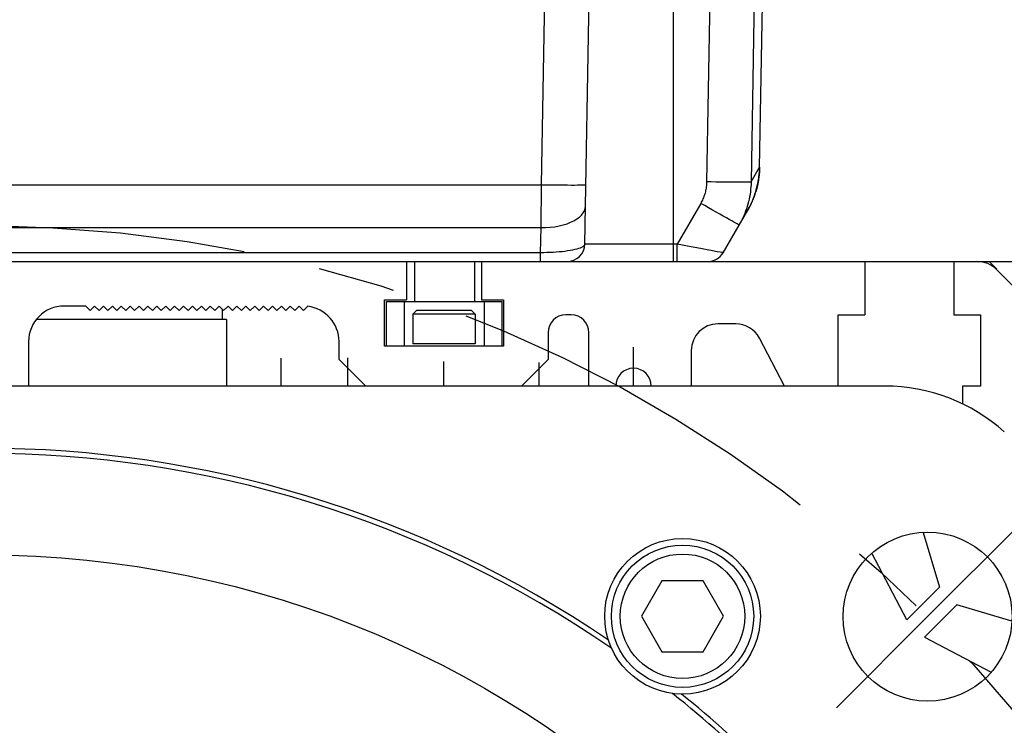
# Model space of a CAD drawing. Header units: millimetres. Extents: x 0 to 420, y 0 to 297.
# Tile 57 of 65: x 331 to 354, y 204 to 220. Entities that reach past the tile are written whole.
import ezdxf

# ---------------------------------------------------------------- set-up
doc = ezdxf.new("R2010")
doc.units = ezdxf.units.MM
doc.header["$LTSCALE"] = 23.1
doc.linetypes.add('CENTER', pattern=[0.6, 0.375, -0.075, 0.075, -0.075])
doc.layers.get('0').update_dxf_attribs({"linetype": 'CONTINUOUS'})
for name, color, linetype in [('AXIS', 7, 'CONTINUOUS'), ('COMPONENTS', 7, 'CONTINUOUS'), ('DIMENSION', 7, 'CONTINUOUS')]:
    doc.layers.add(name, color=color, linetype=linetype)
doc.styles.get("Standard").update_dxf_attribs({"font": 'arial.ttf'})
doc.dimstyles.new('DIMSTYLE_14', dxfattribs={"dimtxt": 3, "dimasz": 3, "dimexe": 0.18, "dimexo": 0.0625, "dimgap": 0.09, "dimtad": 1, "dimdec": 1, "dimlfac": 5, "dimdsep": 46, "dimtxsty": 'STANDARD', "dimblk": '_FILLED', "dimblk1": '_FILLED', "dimblk2": '_FILLED', "dimcen": 0.09, "dimadec": 0, "dimazin": 0, "dimtp": 0.8, "dimtm": 0.8, "dimtfac": 1, "dimtdec": 1, "dimtofl": 0, "dimtmove": 0, "dimatfit": 3, "dimldrblk": '_FILLED', "dimfxl": 1, "dimtolj": 1, "dimarcsym": 0})
doc.dimstyles.new('DIMSTYLE_6', dxfattribs={"dimtxt": 3, "dimasz": 3, "dimexe": 0.18, "dimexo": 0.0625, "dimgap": 0.09, "dimtad": 1, "dimdec": 1, "dimlfac": 5, "dimdsep": 46, "dimtxsty": 'STANDARD', "dimblk": '_FILLED', "dimblk1": '_FILLED', "dimblk2": '_FILLED', "dimcen": 0.09, "dimadec": 0, "dimazin": 0, "dimtp": 0.3, "dimtm": 0.3, "dimtfac": 1, "dimtdec": 1, "dimtofl": 0, "dimtmove": 0, "dimatfit": 3, "dimldrblk": '_FILLED', "dimfxl": 1, "dimtolj": 1, "dimarcsym": 0})

# ---------------------------------------------------------------- blocks, each defined once
blk = doc.blocks.new('_FILLED')
at = {"color": 0, "linetype": 'BYBLOCK'}
blk.add_solid([(0, 0), (-1, 0.2), (-1, -0.2)], dxfattribs=at)
blk = doc.blocks.new('*D24')
at = {"layer": 'DIMENSION', "color": 2, "linetype": 'CONTINUOUS'}
for p, q in [((340.37, 235.457), (389, 235.457)), ((387, 235.457), (387, 194.228)), ((387, 152.998), (387, 194.228)), ((369.98, 152.998), (389, 152.998))]:
    blk.add_line(p, q, dxfattribs=at)
at = {"layer": 'DIMENSION', "color": 2, "linetype": 'CONTINUOUS', "xscale": 3, "yscale": 3, "zscale": 3}
for p, rotation in [((387, 235.457), 90), ((387, 152.998), 270)]:
    blk.add_blockref('_FILLED', p, dxfattribs=dict(at, rotation=rotation))
at = {"layer": 'DIMENSION', "color": 2, "linetype": 'CONTINUOUS', "insert": (383.25, 194.228), "char_height": 3, "width": 13.27138, "attachment_point": 2, "rotation": 90, "line_spacing_factor": 0.9}
blk.add_mtext('(412.3)', dxfattribs=at)
blk = doc.blocks.new('*D25')
at = {"layer": 'DIMENSION', "color": 2, "linetype": 'CONTINUOUS'}
for p, q in [((340.37, 235.457), (381, 235.457)), ((379, 235.457), (379, 224.828)), ((379, 214.198), (379, 224.828)), ((352.38, 214.198), (381, 214.198))]:
    blk.add_line(p, q, dxfattribs=at)
at = {"layer": 'DIMENSION', "color": 2, "linetype": 'CONTINUOUS', "xscale": 3, "yscale": 3, "zscale": 3}
for p, rotation in [((379, 235.457), 90), ((379, 214.198), 270)]:
    blk.add_blockref('_FILLED', p, dxfattribs=dict(at, rotation=rotation))
at = {"layer": 'DIMENSION', "color": 2, "linetype": 'CONTINUOUS', "insert": (375.25, 224.828), "char_height": 3, "width": 10.48327, "attachment_point": 2, "rotation": 90, "line_spacing_factor": 0.9}
blk.add_mtext('106.3', dxfattribs=at)

msp = doc.modelspace()

# ---------------------------------------------------------------- linework, layer by layer
at = {"layer": 'AXIS', "color": 2, "linetype": 'CENTER'}
for q in [(353.84381, 208.26204), (349.74259, 204.16082)]:
    msp.add_line((351.7932, 206.21143), q, dxfattribs=at)
msp.add_circle((330.58, 184.99823), 30, dxfattribs=at)
at = {"layer": 'COMPONENTS', "color": 9, "linetype": 'CONTINUOUS'}
for p, q in [((343.11034, 215.9278), (343.28944, 226.18812)), ((346.99715, 225.90648), (346.82528, 215.99039)), ((347.99696, 225.90638), (347.8251, 215.99039)), ((346.08, 214.19823), (346.08, 225.28457)), ((347.8251, 215.99039), (348.01585, 216.32078)), ((348.01585, 216.32078), (348.01074, 216.20843)), ((348.01594, 216.32153), (348.01086, 216.20913)), ((348.01585, 216.32078), (348.01596, 216.32152)), ((348.01596, 216.32152), (348.01603, 216.32184)), ((348.01074, 216.20843), (347.99931, 216.09655)), ((348.01086, 216.20913), (348.0107, 216.20696)), ((318.04966, 215.9278), (343.11034, 215.9278)), ((343.10192, 214.96271), (343.11034, 215.9278)), ((347.95773, 215.8757), (347.92813, 215.76891)), ((347.89176, 215.66127), (347.84955, 215.5564)), ((346.69149, 215.50786), (346.16228, 214.59125)), ((318.05808, 214.96271), (343.10192, 214.96271)), ((343.09207, 214.39823), (343.10192, 214.96271)), ((346.16228, 214.59125), (344.08686, 214.59125)), ((346.16228, 214.19823), (346.16228, 214.59125)), ((343.09207, 214.39823), (318.06793, 214.39823)), ((343.09207, 214.19823), (343.09207, 214.39823)), ((346.87657, 214.45538), (346.69087, 214.49031)), ((347.17062, 214.40176), (347.12739, 214.40926)), ((341.62, 212.34523), (340.22, 212.34523))]:
    msp.add_line(p, q, dxfattribs=at)
at = {"layer": 'COMPONENTS', "color": 7, "linetype": 'CONTINUOUS'}
for p, q in [((344.08686, 214.59125), (344.28928, 226.18811)), ((348.00651, 216.15886), (348.0107, 216.20696)), ((348.0107, 216.20696), (348.01385, 216.25745)), ((347.19547, 214.39823), (347.74825, 215.35568)), ((307.98, 214.19823), (353.18, 214.19823)), ((340.08, 214.19823), (340.08, 213.33823)), ((340.255, 214.19823), (340.255, 213.29823)), ((341.605, 214.19823), (341.605, 213.29823)), ((341.76, 214.19823), (341.76, 213.33823)), ((350.38, 214.19823), (350.38, 212.99823)), ((352.38, 214.19823), (352.38, 212.99823)), ((353.18, 214.19823), (353.34774, 214.0305)), ((353.33974, 214.0225), (359.60426, 207.75797)), ((332.8643, 213.19823), (332.38, 213.19823)), ((332.9643, 213.09823), (332.8643, 213.19823)), ((333.0643, 213.19823), (332.9643, 213.09823)), ((333.1643, 213.09823), (333.0643, 213.19823)), ((333.2643, 213.19823), (333.1643, 213.09823)), ((333.3643, 213.09823), (333.2643, 213.19823)), ((333.4643, 213.19823), (333.3643, 213.09823)), ((333.5643, 213.09823), (333.4643, 213.19823)), ((333.6643, 213.19823), (333.5643, 213.09823)), ((333.7643, 213.09823), (333.6643, 213.19823)), ((333.8643, 213.19823), (333.7643, 213.09823)), ((333.9643, 213.09823), (333.8643, 213.19823)), ((334.0643, 213.19823), (333.9643, 213.09823)), ((334.1643, 213.09823), (334.0643, 213.19823)), ((334.2643, 213.19823), (334.1643, 213.09823)), ((334.3643, 213.09823), (334.2643, 213.19823)), ((334.4643, 213.19823), (334.3643, 213.09823)), ((334.5643, 213.09823), (334.4643, 213.19823)), ((334.6643, 213.19823), (334.5643, 213.09823)), ((334.7643, 213.09823), (334.6643, 213.19823)), ((334.8643, 213.19823), (334.7643, 213.09823)), ((334.9643, 213.09823), (334.8643, 213.19823)), ((335.0643, 213.19823), (334.9643, 213.09823)), ((335.1643, 213.09823), (335.0643, 213.19823)), ((335.2643, 213.19823), (335.1643, 213.09823)), ((335.3643, 213.09823), (335.2643, 213.19823)), ((335.4643, 213.19823), (335.3643, 213.09823)), ((335.5643, 213.09823), (335.4643, 213.19823)), ((335.6643, 213.19823), (335.5643, 213.09823)), ((335.7643, 213.09823), (335.6643, 213.19823)), ((335.8643, 213.19823), (335.7643, 213.09823)), ((335.9643, 213.09823), (335.8643, 213.19823)), ((336.0643, 213.19823), (335.9643, 213.09823)), ((336.1643, 213.09823), (336.0643, 213.19823)), ((336.2643, 213.19823), (336.1643, 213.09823)), ((336.3643, 213.09823), (336.2643, 213.19823)), ((336.4643, 213.19823), (336.3643, 213.09823)), ((336.5643, 213.09823), (336.4643, 213.19823)), ((336.6643, 213.19823), (336.5643, 213.09823)), ((336.7643, 213.09823), (336.6643, 213.19823)), ((336.8643, 213.19823), (336.7643, 213.09823)), ((336.9643, 213.09823), (336.8643, 213.19823)), ((337.0643, 213.19823), (336.9643, 213.09823)), ((337.1643, 213.09823), (337.0643, 213.19823)), ((337.2643, 213.19823), (337.1643, 213.09823)), ((337.3643, 213.09823), (337.2643, 213.19823)), ((337.4643, 213.19823), (337.3643, 213.09823)), ((337.5643, 213.09823), (337.4643, 213.19823)), ((337.6643, 213.19823), (337.5643, 213.09823)), ((337.7643, 213.09823), (337.6643, 213.19823)), ((337.86127, 213.1952), (337.7643, 213.09823)), ((339.58, 212.29823), (339.58, 213.33823)), ((339.58, 213.33823), (340.08, 213.33823)), ((339.63, 212.29823), (339.63, 213.29823)), ((339.63, 213.29823), (342.23, 213.29823)), ((340.03, 212.29823), (340.03, 213.29823)), ((341.76, 213.33823), (342.26, 213.33823)), ((341.83, 212.29823), (341.83, 213.29823)), ((342.23, 212.29823), (342.23, 213.29823)), ((342.26, 213.33823), (342.26, 212.29823)), ((335.93, 213.13253), (335.93, 212.89823)), ((340.22, 213.01823), (340.3, 213.09823)), ((340.22, 213.01823), (340.22, 212.34523)), ((341.62, 213.01823), (340.22, 213.01823)), ((341.54, 213.09823), (340.3, 213.09823)), ((341.62, 213.01823), (341.54, 213.09823)), ((341.62, 213.01823), (341.62, 212.34523)), ((343.78, 212.99823), (343.66, 212.99823)), ((349.78, 211.39823), (349.78, 212.99823)), ((349.78, 212.99823), (350.38, 212.99823)), ((352.38, 212.99823), (352.98, 212.99823)), ((352.98, 212.99823), (352.98, 211.39823)), ((336.02995, 212.89823), (331.75634, 212.89823)), ((336.03, 212.89823), (336.03, 211.39823)), ((347.48, 212.79823), (347.08, 212.79823)), ((343.26, 212.59823), (343.26, 211.99823)), ((344.18, 211.39823), (344.18, 212.59823)), ((331.58, 212.39823), (331.58, 211.39823)), ((338.56, 211.99823), (338.56, 212.39823)), ((348.57599, 211.39823), (348.01158, 212.47649)), ((342.26, 212.29823), (339.58, 212.29823)), ((346.48, 212.19823), (346.48, 211.39823)), ((338.56, 211.99823), (339.16, 211.39823)), ((342.66, 211.39823), (343.26, 211.99823)), ((350.83537, 211.39823), (310.32463, 211.39823)), ((352.98, 211.39823), (352.58, 211.39823)), ((352.58, 211.39823), (352.58, 210.99823)), ((351.69134, 208.10677), (352.06, 206.87247)), ((351.32832, 206.14023), (350.54307, 207.64035)), ((345.82144, 207.02005), (345.35956, 206.22005)), ((346.7452, 207.02005), (345.82144, 207.02005)), ((347.20708, 206.22005), (346.7452, 207.02005)), ((352.06, 206.87247), (351.32832, 206.14023)), ((352.45424, 206.47823), (351.722, 205.74655)), ((353.68866, 206.10953), (352.45424, 206.47823)), ((345.35956, 206.22005), (345.82144, 205.42005)), ((346.7452, 205.42005), (347.20708, 206.22005)), ((351.722, 205.74655), (353.22212, 204.96131)), ((345.82144, 205.42005), (346.7452, 205.42005))]:
    msp.add_line(p, q, dxfattribs=at)
at = {"layer": 'COMPONENTS', "color": 2, "linetype": 'CENTER'}
for p, q in [((345.18, 211.39823), (345.18, 212.27623)), ((337.26, 211.39823), (337.26, 212.02623)), ((338.76, 211.39823), (338.76, 212.03423)), ((340.92, 211.39823), (340.92, 211.94823)), ((343.06, 211.39823), (343.06, 211.93023))]:
    msp.add_line(p, q, dxfattribs=at)
at = {"layer": 'COMPONENTS', "color": 7, "linetype": 'CONTINUOUS'}
for points in [[(348.01385, 216.25745), (348.01572, 216.308), (348.08, 219.99023)], [(347.74826, 215.35569), (347.75978, 215.37593), (347.77698, 215.40717), (347.79351, 215.43853), (347.80938, 215.46995), (347.82457, 215.5014), (347.83911, 215.53289), (347.85299, 215.56434), (347.8662, 215.59575), (347.87878, 215.6271), (347.8907, 215.65834), (347.90198, 215.68945), (347.91263, 215.72042), (347.92267, 215.75119), (347.93209, 215.78174), (347.94091, 215.81208), (347.94915, 215.84213), (347.95681, 215.87189), (347.96392, 215.90134), (347.97048, 215.93044), (347.97652, 215.95918), (347.98204, 215.98753), (347.98706, 216.01543), (347.99161, 216.04287), (347.99569, 216.06984), (347.99933, 216.09622), (348.00255, 216.1221), (348.00536, 216.14738), (348.00724, 216.16631)], [(347.8251, 215.99039), (347.82332, 215.93386), (347.81995, 215.87751), (347.81499, 215.82136), (347.80848, 215.76547), (347.8004, 215.70989), (347.79078, 215.6546), (347.77962, 215.59964), (347.76693, 215.54506), (347.75272, 215.49086), (347.73699, 215.43708), (347.71976, 215.38376), (347.70103, 215.3309), (347.68081, 215.27854), (347.65911, 215.22672), (347.63591, 215.17545), (347.61124, 215.12476), (347.5851, 215.0747), (347.55751, 215.02531)]]:
    msp.add_lwpolyline(points, dxfattribs=at)
at = {"layer": 'COMPONENTS', "color": 9, "linetype": 'CONTINUOUS'}
for points in [[(347.99931, 216.09655), (347.98162, 215.98549), (347.95773, 215.8757)], [(343.11034, 215.9278), (343.21483, 215.92608), (343.31818, 215.92456), (343.41925, 215.92327), (343.51694, 215.92222), (343.61018, 215.92142), (343.69794, 215.92088), (343.77926, 215.92061), (343.85326, 215.92061), (343.91913, 215.92088), (343.97613, 215.92142), (344.02366, 215.92222), (344.06118, 215.92327), (344.08829, 215.92456), (344.10468, 215.92608), (344.11019, 215.9278)], [(346.82528, 215.99039), (346.82438, 215.96212), (346.8227, 215.93396), (346.82023, 215.90593), (346.81697, 215.87799), (346.81293, 215.85018), (346.80812, 215.82253), (346.80255, 215.79505), (346.7962, 215.76774), (346.78909, 215.74063), (346.78122, 215.71374), (346.7726, 215.68705), (346.76324, 215.66062), (346.75312, 215.63444), (346.74226, 215.60851), (346.73067, 215.58288), (346.71834, 215.55757), (346.70528, 215.53256), (346.69149, 215.50786)], [(347.8251, 215.99039), (347.81891, 215.98868), (347.80193, 215.98718), (347.77435, 215.98591), (347.73648, 215.98487), (347.68871, 215.98408), (347.63157, 215.98355), (347.56568, 215.98328), (347.49175, 215.98328), (347.41059, 215.98355), (347.32308, 215.98408), (347.23016, 215.98487), (347.13285, 215.98591), (347.0322, 215.98718), (346.9293, 215.98868), (346.82528, 215.99039)], [(347.92813, 215.76891), (347.92766, 215.76723), (347.89176, 215.66127)], [(343.10192, 214.96271), (343.20586, 214.96406), (343.30867, 214.97081), (343.40924, 214.98289), (343.50648, 215.00017), (343.59934, 215.02246), (343.68681, 215.04952), (343.76794, 215.08106), (343.84186, 215.11673), (343.90775, 215.15615), (343.96492, 215.1989), (344.01274, 215.2445), (344.05069, 215.29246), (344.07835, 215.34228), (344.09544, 215.39339), (344.10177, 215.44526)], [(347.55751, 215.02531), (347.55204, 215.02666), (347.53724, 215.03341), (347.51327, 215.04549), (347.4804, 215.06277), (347.43898, 215.08506), (347.38947, 215.11212), (347.33239, 215.14366), (347.26837, 215.17933), (347.1981, 215.21875), (347.12233, 215.2615), (347.0419, 215.3071), (346.95768, 215.35506), (346.87057, 215.40488), (346.78151, 215.45599), (346.69149, 215.50786)], [(347.84955, 215.5564), (347.80172, 215.45462), (347.74825, 215.35568)], [(344.08686, 214.59125), (344.08366, 214.57618), (344.07461, 214.56099), (344.0598, 214.54591), (344.03929, 214.53126), (344.01325, 214.51714), (343.98192, 214.50343), (343.94556, 214.49031), (343.90443, 214.47796), (343.85888, 214.46628), (343.80925, 214.45538), (343.75587, 214.4454), (343.69909, 214.43627), (343.63928, 214.42804), (343.57679, 214.42083), (343.51191, 214.41456), (343.44499, 214.40926), (343.37642, 214.40501), (343.30648, 214.40176), (343.23551, 214.39954), (343.16391, 214.39836), (343.09207, 214.39823)], [(346.69087, 214.49031), (346.39876, 214.54591), (346.32092, 214.56099), (346.24197, 214.57618), (346.16228, 214.59125)], [(347.02382, 214.42804), (346.93026, 214.4454), (346.87657, 214.45538)], [(347.12739, 214.40926), (347.06338, 214.42083), (347.02382, 214.42804)], [(347.19547, 214.39823), (347.19256, 214.39836), (347.18427, 214.39954), (347.17062, 214.40176)]]:
    msp.add_lwpolyline(points, dxfattribs=at)
at = {"layer": 'COMPONENTS', "color": 7, "linetype": 'CONTINUOUS'}
for centre, radius in [((351.7932, 206.21143), 1.9), ((346.28332, 206.22005), 1.75), ((346.28332, 206.22005), 1.6), ((330.58, 184.99823), 22.6), ((346.28332, 206.22005), 1.4)]:
    msp.add_circle(centre, radius, dxfattribs=at)
for centre, radius, start, end in [((343.68691, 214.59823), 0.4, 270.001359, 359.000024), ((346.84904, 214.59823), 0.4, 270.002606, 330.001302), ((352.91547, 213.59823), 0.6, 45, 90), ((332.38, 212.39823), 0.8, 90, 180), ((337.76, 212.39823), 0.8, 0, 82.945947), ((343.66, 212.59823), 0.4, 90, 180), ((343.78, 212.59823), 0.4, 0, 90), ((347.08, 212.19823), 0.6, 90, 180), ((347.48, 212.19823), 0.6, 27.63, 90), ((345.18, 211.39823), 0.4, 0, 180), ((350.83537, 207.39823), 4, 47.878298, 90), ((330.58, 184.99823), 24.88451, 55.456375, 124.543624), ((330.58, 184.99823), 25, 55.84191, 124.15809), ((330.58, 184.99823), 24.88452, 38.456379, 51.54363), ((330.58, 184.99823), 25, 38.84191, 51.15809)]:
    msp.add_arc(centre, radius, start, end, dxfattribs=at)

# ---------------------------------------------------------------- dimensions: what is measured, and where the dimension line sits
at = {"layer": 'DIMENSION', "color": 2, "linetype": 'CONTINUOUS'}
dim = msp.add_linear_dim(base=(387, 152.99823), p1=(340.37022, 235.45731), p2=(369.98, 152.99823), angle=270, text='(<>)', dimstyle='DIMSTYLE_14', dxfattribs=at)
dim.commit()
dim.dimension.update_dxf_attribs({"geometry": '*D24', "text_midpoint": (386.08048, 192.27023), "dimtype": 160})
dim = msp.add_linear_dim(base=(379, 214.19823), p1=(340.37022, 235.45731), p2=(352.38, 214.19823), angle=270, dimstyle='DIMSTYLE_6', dxfattribs=at)
dim.commit()
dim.dimension.update_dxf_attribs({"geometry": '*D25', "text_midpoint": (379.09864, 220.14177), "dimtype": 160})

doc.saveas('drawing.dxf')
